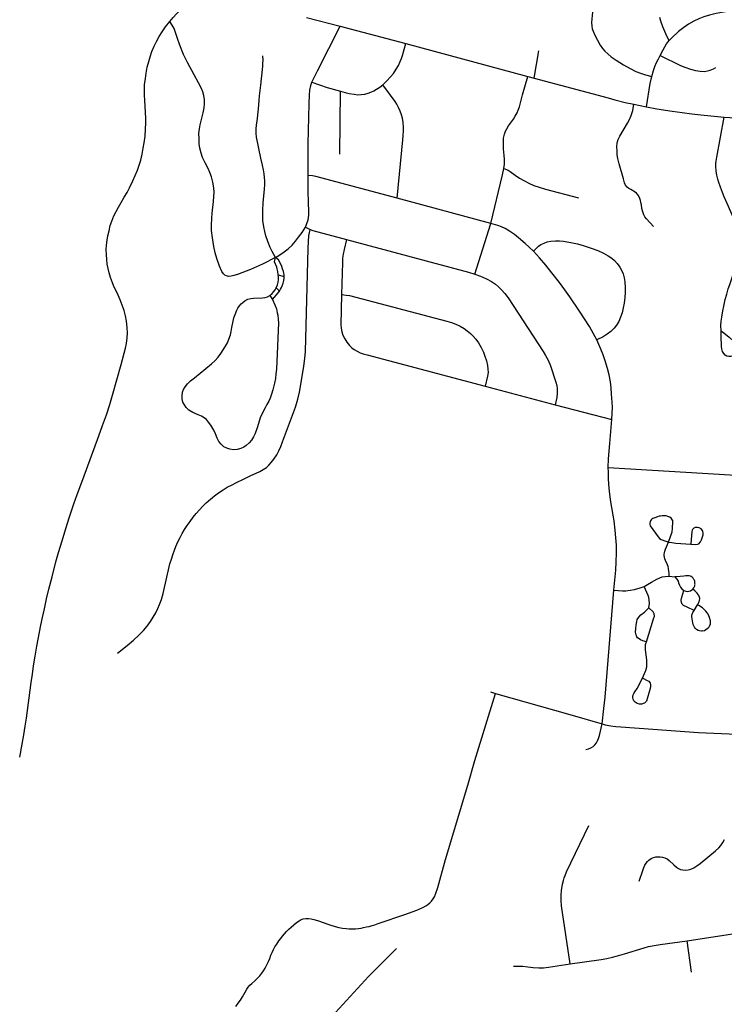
# Model space of a CAD drawing. Extents: x 1410746 to 1533160, y 578873 to 704954.
# Tile 66 of 227: x 1490872 to 1495267, y 614397 to 620538. Entities that reach past the tile are written whole.
import ezdxf

# ---------------------------------------------------------------- set-up
doc = ezdxf.new("R2010")
doc.units = 0
doc.header["$MEASUREMENT"] = 0
doc.layers.add('MC_STREETS', color=254, linetype='CONTINUOUS')

msp = doc.modelspace()

# ---------------------------------------------------------------- linework, layer by layer
at = {"layer": 'MC_STREETS'}
for p, q in [((1492660.614625, 620550.88135), (1492871.00875, 620496.638175)), ((1493279.3681, 620388.908675), (1494041.526025, 620184.34655)), ((1494081.7421, 620173.0964), (1494110.5295, 620344.167225)), ((1494041.526025, 620184.34655), (1494081.7421, 620173.0964)), ((1492869.310525, 619698.401225), (1492873.209625, 620091.452125)), ((1494702.85415, 620010.410175), (1494780.633125, 619994.50135)), ((1495266.63345, 619929.70455), (1496085.895925, 619880.5767)), ((1493810.78615, 619266.431825), (1493225.786, 619424.069175)), ((1493710.8841, 618950.8596), (1493810.78615, 619266.431825)), ((1492654.346925, 619244.6145), (1492682.7479, 619230.0256)), ((1492484.965775, 618946.602425), (1492522.03815, 618936.102825)), ((1492471.821975, 618865.729975), (1492492.34395, 618845.213825)), ((1492433.074775, 618817.621475), (1492447.8465, 618793.534825)), ((1493775.537975, 618251.591725), (1494212.5979, 618135.15115)), ((1494212.5979, 618135.15115), (1494566.084675, 618043.420425)), ((1494543.181125, 617744.400425), (1495805.00695, 617667.552375)), ((1494922.26505, 617067.898275), (1494958.49695, 617063.58005)), ((1495078.304875, 616853.2182), (1495099.911025, 616887.897)), ((1493808.420475, 616345.107875), (1493839.757275, 616334.778025)), ((1495062.96125, 614597.1111), (1495034.87495, 614793.571475))]:
    msp.add_line(p, q, dxfattribs=at)
for points in [[(1491808.5049, 620526.48655), (1491830.2063, 620551.22615), (1491873.17505, 620598.535175), (1491983.0588, 620719.302925)], [(1494434.74475, 620663.95185), (1494443.670575, 620641.4024), (1494447.428825, 620620.732075), (1494447.81695, 620603.37035), (1494445.298825, 620585.539075), (1494440.17805, 620543.648125), (1494438.789175, 620520.73145), (1494440.17805, 620497.8148), (1494442.6086, 620481.49535), (1494447.81695, 620466.217575), (1494459.275275, 620441.5648), (1494491.848875, 620379.50455), (1494506.844725, 620358.578675), (1494520.7336, 620342.259225), (1494539.4836, 620324.5509), (1494561.705825, 620306.842575), (1494592.639825, 620284.78535), (1494637.05305, 620256.842575), (1494679.414175, 620233.578675), (1494715.525275, 620215.523125), (1494743.526125, 620204.272775), (1494776.0754, 620193.4884), (1494814.4836, 620183.9259)], [(1494922.055275, 620407.2566), (1494908.30305, 620435.151125), (1494894.819375, 620463.567625), (1494883.013825, 620493.0815), (1494870.247925, 620529.260375), (1494863.569375, 620551.41485)], [(1495355.655725, 620599.3017), (1495261.6386, 620585.7288), (1495216.84695, 620577.395475), (1495174.1386, 620566.9788), (1495138.72195, 620556.214925), (1495106.7775, 620543.3677), (1495075.545925, 620528.464675), (1495042.7585, 620509.4399), (1495013.20935, 620489.20075), (1494981.636275, 620464.1042), (1494939.416375, 620425.31215), (1494922.055275, 620407.2566)], [(1490872.1178, 615937.546525), (1490898.252625, 616077.6911), (1490907.243, 616131.63325), (1490914.1901, 616181.08025), (1490943.20445, 616404.20465), (1490951.3775, 616456.5122), (1490959.1419, 616508.819775), (1490968.540925, 616568.891725), (1490979.57455, 616630.5983), (1491004.0937, 616761.775825), (1491013.901375, 616809.17955), (1491026.16095, 616863.939025), (1491040.05515, 616925.6456), (1491054.358, 616986.53485), (1491074.381975, 617063.361575), (1491098.4925, 617156.12575), (1491114.8386, 617214.5631), (1491136.90585, 617288.1206), (1491159.7904, 617363.721375), (1491183.492275, 617437.278875), (1491210.46335, 617518.192125), (1491231.30465, 617577.446775), (1491266.85745, 617670.6196), (1491366.504275, 617942.340675), (1491389.453275, 618006.123525), (1491412.5284, 618073.34645), (1491433.3043, 618137.47135), (1491451.351725, 618196.303925), (1491505.9193, 618387.805225), (1491532.0731, 618489.968425), (1491537.385575, 618517.7568), (1491542.2894, 618554.53555), (1491544.332675, 618585.593175), (1491543.106725, 618617.876725), (1491538.611525, 618657.1074), (1491532.48175, 618691.434225), (1491524.71735, 618723.30915), (1491512.0491, 618757.635975), (1491498.56355, 618791.1455), (1491479.356875, 618833.6454), (1491462.193475, 618868.789525), (1491450.342525, 618896.169275), (1491438.08295, 618930.4961), (1491429.9099, 618959.1018), (1491422.9628, 618986.8902), (1491418.058975, 619012.635325), (1491414.78975, 619042.058325), (1491412.746475, 619073.933225), (1491412.337825, 619102.538925), (1491414.3811, 619131.553275), (1491418.058975, 619163.428175), (1491422.1455, 619189.581975), (1491429.50125, 619221.865525), (1491437.26565, 619253.74045), (1491446.66465, 619281.9375), (1491460.1502, 619314.22105), (1491474.0444, 619342.00945), (1491488.7559, 619368.980525), (1491504.69335, 619397.177575), (1491524.308675, 619430.27845), (1491542.2894, 619460.9274), (1491557.40955, 619488.7158), (1491578.6595, 619532.8503), (1491592.96235, 619565.133875), (1491606.85655, 619599.4607), (1491617.890175, 619630.5183), (1491627.38975, 619662.584025), (1491635.8709, 619698.354675), (1491643.22665, 619736.359375), (1491648.947775, 619770.27755), (1491653.851625, 619811.96015), (1491657.28825, 619854.2532), (1491658.75545, 619894.09935), (1491658.5946, 619923.4897), (1491657.120825, 619958.257825), (1491651.80835, 620035.08455), (1491650.5824, 620064.9162), (1491649.765075, 620096.382475), (1491651.3997, 620131.5266), (1491655.894875, 620171.574575), (1491660.39005, 620204.67545), (1491667.7458, 620241.4542), (1491676.736175, 620277.007), (1491685.317875, 620306.02135), (1491697.1688, 620340.348175), (1491710.65435, 620372.2231), (1491726.18315, 620402.4634), (1491742.937925, 620433.521), (1491760.51, 620462.944), (1491781.71295, 620492.885725), (1491808.5049, 620526.48655)], [(1492467.69515, 619053.72535), (1492386.1335, 619013.383725), (1492311.1335, 618980.0504), (1492231.272375, 618948.10595), (1492208.30655, 618941.8242), (1492190.015325, 618937.9449), (1492173.56795, 618936.575925), (1492161.07205, 618939.57495), (1492150.575475, 618945.32305), (1492142.5781, 618952.570675), (1492132.581375, 618966.5661), (1492118.400725, 619001.31295), (1492102.47535, 619048.2333), (1492090.62295, 619084.21225), (1492082.0211, 619123.309525), (1492073.774575, 619176.260925), (1492069.000275, 619223.135925), (1492068.56625, 619256.55605), (1492069.4343, 619296.92065), (1492072.038475, 619332.0769), (1492081.2292, 619404.126325), (1492083.6785, 619434.03865), (1492084.11255, 619461.3824), (1492082.81045, 619489.160175), (1492077.1681, 619524.316425), (1492067.619475, 619557.73655), (1492058.070875, 619584.646275), (1492046.78615, 619609.38585), (1492028.12295, 619645.410175), (1492012.931975, 619678.396275), (1492003.8174, 619704.871975), (1491996.438925, 619736.990025), (1491992.09865, 619764.333775), (1491990.796575, 619797.3199), (1491990.36255, 619829.003925), (1491993.400725, 619858.083775), (1491998.39565, 619881.4549), (1492016.838225, 619957.47615), (1492022.4806, 619988.2921), (1492024.650725, 620013.465725), (1492023.782675, 620037.771275), (1492019.876425, 620064.681), (1492013.80005, 620087.684475), (1492004.251425, 620111.990025), (1491988.1924, 620144.5421), (1491959.3484, 620193.716175), (1491918.74795, 620270.8442), (1491894.4424, 620321.191425), (1491869.924275, 620379.376225), (1491855.61125, 620419.791975), (1491844.5292, 620457.47615), (1491834.9806, 620482.215725), (1491823.2613, 620504.072225), (1491808.5049, 620526.48655)], [(1492694.6894, 620147.7238), (1492729.67145, 620218.0703), (1492871.00875, 620496.638175)], [(1492871.00875, 620496.638175), (1492973.333675, 620470.54115), (1493279.3681, 620388.908675)], [(1493137.109025, 620132.16195), (1493162.54545, 620156.942775), (1493184.76265, 620181.002875), (1493202.729775, 620203.212875), (1493220.4709, 620228.7749), (1493234.359775, 620252.863425), (1493245.861525, 620276.083925), (1493253.85065, 620296.57515), (1493259.5334, 620314.7124), (1493279.3681, 620388.908675)], [(1494865.86835, 620313.929725), (1494884.89315, 620350.764975), (1494906.751425, 620386.385875), (1494922.055275, 620407.2566)], [(1492467.69515, 619053.72535), (1492446.36065, 619091.239225), (1492434.607675, 619117.005375), (1492420.50615, 619154.7453), (1492407.6668, 619189.8658), (1492400.375125, 619217.643575), (1492393.8869, 619245.6436), (1492388.70845, 619284.72225), (1492387.527925, 619321.1158), (1492388.355775, 619349.556425), (1492391.34735, 619395.074125), (1492398.844575, 619480.167725), (1492401.10605, 619510.7277), (1492401.069575, 619533.6158), (1492399.372125, 619553.384775), (1492397.250125, 619577.018575), (1492393.083475, 619602.3658), (1492386.48625, 619629.79635), (1492376.4168, 619673.54635), (1492349.6807, 619805.838025), (1492347.250125, 619829.79635), (1492346.902925, 619855.143575), (1492348.953275, 619881.846375), (1492352.8057, 619905.4908), (1492361.577625, 619982.833225), (1492364.6826, 620033.54765), (1492367.6829, 620063.831575), (1492376.932225, 620130.05665), (1492386.964225, 620226.403925), (1492388.94845, 620248.513725), (1492389.515375, 620266.0882), (1492389.798825, 620285.363425), (1492388.94845, 620311.441675)], [(1494814.4836, 620183.9259), (1494824.900275, 620220.73145), (1494833.890475, 620246.73575), (1494843.2005, 620269.808375), (1494853.320075, 620289.23795), (1494865.86835, 620313.929725)], [(1494865.86835, 620313.929725), (1494993.421025, 620252.91155), (1495021.305, 620241.473575), (1495055.71155, 620229.330075), (1495086.070275, 620221.234425), (1495116.833775, 620216.7818), (1495142.3351, 620215.56745), (1495161.7647, 620218.400925), (1495179.17035, 620223.258325), (1495199.004725, 620230.9492), (1495213.9817, 620239.044875)], [(1493891.9347, 619610.490625), (1493895.005725, 619637.610775), (1493895.1916, 619668.1752), (1493893.8642, 619689.75885), (1493890.0578, 619732.40245), (1493888.4953, 619759.22535), (1493888.4953, 619781.360775), (1493890.318225, 619798.548275), (1493895.52655, 619824.329525), (1493902.036975, 619841.517025), (1493909.58905, 619857.923275), (1493920.52655, 619875.3712), (1493950.9953, 619917.298275), (1493962.974475, 619935.52745), (1493974.578275, 619957.4778), (1493981.61885, 619973.4958), (1493988.654375, 619994.133375), (1494007.460275, 620068.5095), (1494041.526025, 620184.34655)], [(1494780.633125, 619994.50135), (1494805.1086, 620140.523125), (1494814.4836, 620183.9259)], [(1492670.456125, 619565.5877), (1492671.45455, 619764.361), (1492676.4843, 620012.59015), (1492679.04725, 620068.71855), (1492681.353875, 620099.217525), (1492687.24865, 620126.8973), (1492694.6894, 620147.7238)], [(1492694.6894, 620147.7238), (1492790.71325, 620115.205925), (1492873.209625, 620091.452125)], [(1492873.209625, 620091.452125), (1492901.2542, 620083.8399), (1492927.1399, 620077.945125), (1492957.3802, 620072.28005), (1492981.474225, 620070), (1493002.49035, 620070.5126), (1493024.365625, 620073.05665), (1493045.503025, 620078.953975), (1493062.46315, 620085.37765), (1493081.172625, 620094.09165), (1493098.344325, 620104.343425), (1493117.3101, 620117.414425), (1493137.109025, 620132.16195)], [(1493225.786, 619424.069175), (1493261.975075, 619789.339025), (1493264.33805, 619814.762825), (1493265.96065, 619843.94865), (1493265.70435, 619867.784), (1493263.3977, 619896.232625), (1493259.0407, 619922.887225), (1493253.43695, 619945.14055), (1493245.457125, 619967.738675), (1493235.20535, 619991.06145), (1493224.184725, 620010.796075), (1493212.907775, 620028.480375), (1493137.109025, 620132.16195)], [(1494081.7421, 620173.0964), (1494541.294025, 620049.60425), (1494584.275275, 620038.092575), (1494648.8586, 620021.773125), (1494702.85415, 620010.410175)], [(1494824.868275, 619247.5058), (1494780.614175, 619294.785075), (1494771.567125, 619307.818975), (1494764.513475, 619320.699525), (1494759.75995, 619332.5067), (1494755.619775, 619346.3073), (1494753.166325, 619359.3412), (1494749.6395, 619382.18885), (1494746.8794, 619397.062825), (1494743.069275, 619410.95295), (1494736.775875, 619427.880025), (1494729.3974, 619442.853975), (1494719.19775, 619455.223775), (1494710.7342, 619462.385225), (1494682.7394, 619478.444275), (1494671.237675, 619485.1717), (1494660.604, 619494.069275), (1494650.838375, 619505.788025), (1494645.037825, 619520.464725), (1494636.949475, 619544.850525), (1494611.34185, 619638.817525), (1494602.661275, 619672.454675), (1494599.406075, 619695.892175), (1494597.45295, 619719.7637), (1494596.367875, 619745.805375), (1494598.97205, 619770.761975), (1494605.048425, 619790.293225), (1494614.81405, 619811.7776), (1494662.3401, 619891.6387), (1494674.492875, 619915.0762), (1494685.664175, 619940.523125), (1494695.1909, 619972.1345), (1494702.85415, 620010.410175)], [(1494780.633125, 619994.50135), (1494845.5625, 619981.93795), (1494941.0486, 619966.660175), (1495003.5486, 619957.9796), (1495063.270825, 619949.9935), (1495120.215275, 619943.396275), (1495182.715275, 619937.146275), (1495266.63345, 619929.70455)], [(1495354.8585, 619211.8265), (1495349.216125, 619234.019825), (1495340.94065, 619258.4701), (1495329.27975, 619287.434275), (1495284.140775, 619390.5016), (1495266.085175, 619432.631325), (1495254.424275, 619460.467025), (1495242.441575, 619492.252675), (1495232.59415, 619522.673875), (1495226.588575, 619542.84565), (1495220.57005, 619568.80055), (1495216.211325, 619595.1127), (1495214.201475, 619623.202225), (1495214.52005, 619640.318975), (1495215.628975, 619654.5063), (1495219.78185, 619681.023625), (1495266.63345, 619929.70455)], [(1492654.346925, 619244.6145), (1492662.9985, 619265.810825), (1492670.7849, 619290.035225), (1492675.1107, 619319.017975), (1492675.97585, 619341.94465), (1492672.9478, 619396.8821), (1492670.7849, 619468.690125), (1492670.456125, 619565.5877)], [(1493225.786, 619424.069175), (1492718.07365, 619560.4441), (1492698.42775, 619563.46655), (1492670.456125, 619565.5877)], [(1493810.78615, 619266.431825), (1493882.26945, 619570.8389), (1493891.9347, 619610.490625)], [(1493891.9347, 619610.490625), (1493918.988975, 619599.074425), (1493931.984875, 619591.517025), (1493961.50975, 619568.605875), (1493988.697825, 619548.84315), (1494015.619825, 619534.01655), (1494047.2239, 619518.4096), (1494079.608325, 619504.363325), (1494111.212425, 619492.658125), (1494150.619975, 619480.17255), (1494357.41215, 619427.1089)], [(1494077.142025, 619094.492275), (1494050.4466, 619119.7106), (1494024.5276, 619142.393175), (1493982.251175, 619178.274), (1493957.96455, 619197.00805), (1493927.8809, 619218.760825), (1493899.648575, 619235.191125), (1493876.97015, 619245.373275), (1493853.8289, 619254.16695), (1493810.78615, 619266.431825)], [(1491481.61565, 616586.0482), (1491543.439375, 616634.344275), (1491581.96285, 616667.99265), (1491615.99065, 616699.589875), (1491643.768425, 616728.062075), (1491666.685075, 616754.450975), (1491688.21285, 616783.61765), (1491705.573975, 616810.700975), (1491721.489475, 616838.8006), (1491733.698975, 616864.520425), (1491744.810075, 616891.256525), (1491755.9212, 616921.11765), (1491766.685075, 616958.270425), (1491809.393425, 617142.99265), (1491818.073975, 617173.5482), (1491826.754525, 617199.937075), (1491837.1712, 617229.450975), (1491845.85175, 617252.36765), (1491858.698975, 617281.187075), (1491872.24065, 617308.270425), (1491884.74065, 617332.22875), (1491900.71285, 617358.270425), (1491916.5064, 617382.223625), (1491934.74065, 617408.270425), (1491954.5323, 617434.312075), (1491972.935075, 617457.9232), (1491994.11565, 617481.5343), (1492013.9073, 617503.062075), (1492035.435075, 617523.5482), (1492061.823975, 617546.812075), (1492087.518425, 617567.99265), (1492111.47675, 617586.0482), (1492141.33785, 617606.187075), (1492167.0323, 617621.464875), (1492196.893425, 617637.089875), (1492224.6712, 617651.325975), (1492267.379525, 617672.1593), (1492309.0462, 617691.950975), (1492369.810075, 617720.075975), (1492390.643425, 617731.881525), (1492410.435075, 617745.770425), (1492425.36565, 617759.312075), (1492440.190375, 617775.792625), (1492458.004525, 617797.506525), (1492475.192025, 617824.24265), (1492487.866075, 617848.220575), (1492500.305775, 617875.30825), (1492512.1712, 617904.9718), (1492592.90035, 618122.1593), (1492606.96285, 618170.075975), (1492617.379525, 618214.86765), (1492628.317025, 618274.763475), (1492643.942025, 618376.8468), (1492650.71285, 618424.763475), (1492653.83785, 618469.0343), (1492670.3558, 619110.754475), (1492672.58785, 619154.9718), (1492676.2337, 619190.388475), (1492682.7479, 619230.0256)], [(1492467.69515, 619053.72535), (1492489.291275, 619067.8919), (1492521.54535, 619089.7514), (1492546.6349, 619109.650025), (1492570.8593, 619132.1441), (1492592.055625, 619155.503325), (1492611.935675, 619180.718525), (1492633.461625, 619211.32825), (1492654.346925, 619244.6145)], [(1492682.7479, 619230.0256), (1492699.644675, 619223.473775), (1492909.913925, 619167.5073)], [(1495246.67085, 618598.071525), (1495245.525225, 618630.2344), (1495246.656275, 618658.0935), (1495250.23665, 618683.002225), (1495257.368225, 618721.577625), (1495263.527325, 618751.07645), (1495272.92805, 618792.569325), (1495282.004625, 618825.9581), (1495291.7295, 618859.022725), (1495300.4819, 618885.928275), (1495310.855125, 618918.0204), (1495323.497475, 618955.947475), (1495335.4915, 618995.819525), (1495343.271425, 619028.235825), (1495349.430525, 619057.73465), (1495353.9688, 619090.475125), (1495356.3485, 619115.9602), (1495358.243925, 619139.9803), (1495359.3724, 619164.054425), (1495358.243925, 619187.376225), (1495354.8585, 619211.8265)], [(1492909.913925, 619167.5073), (1492894.773825, 619105.3609), (1492888.76475, 619075.641375), (1492886.012975, 619050.2679), (1492884.589025, 619023.21285), (1492878.28685, 618824.170025)], [(1492909.913925, 619167.5073), (1493670.5729, 618962.94255), (1493710.8841, 618950.8596)], [(1494077.142025, 619094.492275), (1494096.3867, 619114.96165), (1494108.393, 619125.321525), (1494122.9617, 619134.758075), (1494142.4088, 619144.4261), (1494162.448575, 619151.28905), (1494185.23355, 619156.23035), (1494213.23435, 619158.701025), (1494238.21545, 619158.4265), (1494263.745575, 619156.504875), (1494320.570725, 619146.62225), (1494350.218625, 619140.033825), (1494386.729475, 619130.1512), (1494435.868125, 619113.680125), (1494478.692875, 619097.209075), (1494514.10565, 619080.738025), (1494541.557425, 619065.914075), (1494564.6169, 619049.99205), (1494581.637, 619035.4426), (1494599.206125, 619016.226375), (1494615.12815, 618993.4414), (1494627.206925, 618971.754525), (1494635.167925, 618952.263775), (1494642.030875, 618926.733625), (1494645.5996, 618903.399625), (1494648.6193, 618867.437825), (1494647.795725, 618835.8683), (1494645.325075, 618804.298775), (1494641.75635, 618769.70955), (1494636.266, 618740.336175), (1494629.40305, 618710.41375), (1494619.79495, 618681.8639), (1494608.539725, 618656.05925), (1494593.990275, 618632.45075), (1494580.2644, 618613.78355), (1494559.40105, 618593.194725), (1494536.6161, 618575.6256), (1494510.2624, 618560.527125), (1494471.006375, 618541.3109)], [(1494471.006375, 618541.3109), (1494450.432375, 618579.21355), (1494424.872975, 618623.942475), (1494393.872, 618672.24235), (1494362.9951, 618719.163125), (1494303.3762, 618808.46205), (1494272.483425, 618852.35755), (1494238.6165, 618897.83425), (1494191.65865, 618958.004925), (1494152.60845, 619006.439275), (1494114.1092, 619051.6089), (1494077.142025, 619094.492275)], [(1492484.965775, 618946.602425), (1492482.1057, 618967.52875), (1492478.465925, 618983.17575), (1492475.065025, 618994.503175), (1492461.291775, 619027.92975), (1492467.69515, 619053.72535)], [(1492522.03815, 618936.102825), (1492521.466275, 618947.622775), (1492519.887425, 618957.7412), (1492517.80485, 618966.7657), (1492511.9862, 618984.8742), (1492506.73715, 618998.2327), (1492498.791775, 619016.471425), (1492487.044025, 619039.93295), (1492467.69515, 619053.72535)], [(1492471.821975, 618865.729975), (1492479.610425, 618884.73445), (1492484.1677, 618900.793475), (1492485.903825, 618917.286525), (1492485.709225, 618933.529375), (1492484.965775, 618946.602425)], [(1493710.8841, 618950.8596), (1493745.55695, 618938.019975), (1493783.27805, 618920.635475), (1493814.43895, 618904.235025), (1493839.695675, 618887.506525), (1493858.3922, 618872.4181), (1493876.76075, 618853.39355), (1493897.097325, 618829.44885), (1493918.089925, 618802.552075), (1494136.872225, 618467.982425), (1494152.4187, 618442.405975), (1494167.477025, 618413.40185), (1494182.13755, 618378.43585), (1494216.578525, 618277.73695), (1494221.826675, 618255.760325), (1494224.12275, 618234.7677), (1494224.45075, 618209.182975), (1494221.600975, 618181.151), (1494212.5979, 618135.15115)], [(1492492.34395, 618845.213825), (1492499.5912, 618857.27855), (1492505.518575, 618868.01845), (1492509.703275, 618878.506575), (1492515.516025, 618895.0729), (1492519.73025, 618911.929825), (1492521.7111, 618926.618125), (1492522.03815, 618936.102825)], [(1492433.074775, 618817.621475), (1492446.076575, 618829.851525), (1492456.866975, 618841.985575), (1492464.63645, 618852.616375), (1492471.821975, 618865.729975)], [(1492447.8465, 618793.534825), (1492483.733675, 618834.1702), (1492492.34395, 618845.213825)], [(1492878.28685, 618824.170025), (1492875.096275, 618635.043075), (1492876.492975, 618613.533775), (1492880.96245, 618591.74515), (1492888.225325, 618569.677175), (1492899.398975, 618546.77115), (1492911.69, 618526.658575), (1492928.17115, 618506.545975), (1492942.696925, 618492.020225), (1492958.0607, 618480.287875), (1492977.055925, 618469.39355)], [(1492878.28685, 618824.170025), (1492909.063675, 618820.67415), (1492930.0895, 618816.578225), (1493537.107625, 618657.6558), (1493564.4139, 618648.644725), (1493591.4471, 618638.5414), (1493618.75335, 618626.2536), (1493644.148175, 618610.9621), (1493663.392, 618596.5708), (1493683.469175, 618579.5599), (1493700.39905, 618563.176125), (1493716.857425, 618544.30005), (1493732.8935, 618522.762875), (1493750.19075, 618492.911175), (1493764.0663, 618465.121975), (1493773.45465, 618440.133375), (1493782.82965, 618409.92505), (1493789.07965, 618381.452825), (1493792.551875, 618357.841725), (1493792.8991, 618337.702825), (1493790.21615, 618315.191625), (1493775.537975, 618251.591725)], [(1492447.8465, 618793.534825), (1492464.06955, 618758.83255), (1492472.761475, 618734.4857), (1492478.30565, 618709.8742), (1492481.777875, 618693.901975), (1492484.208425, 618669.596425), (1492485.2501, 618647.721425), (1492473.097325, 618358.1381), (1492470.6304, 618329.0039), (1492466.847325, 618299.45755), (1492460.597325, 618269.94365), (1492451.04755, 618229.824225), (1492442.7382, 618202.431775), (1492434.208425, 618176.8881), (1492426.222325, 618158.83255), (1492414.4971, 618137.38465), (1492402.958425, 618117.860325), (1492381.43065, 618076.8881), (1492371.571, 618054.76145), (1492355.86075, 617997.49485), (1492340.450675, 617956.251825), (1492331.083425, 617936.2631), (1492318.2362, 617916.1242), (1492302.76505, 617897.9396), (1492284.43535, 617881.16075), (1492269.893725, 617871.2323), (1492252.00925, 617863.18835), (1492227.9686, 617857.0814), (1492204.69455, 617856.05475), (1492182.9605, 617858.6539), (1492164.416775, 617864.3881), (1492144.972325, 617874.45755), (1492127.958425, 617889.3881), (1492113.722325, 617907.44365), (1492104.0001, 617926.8881), (1492094.277875, 617953.971425), (1492082.81955, 617978.6242), (1492063.3751, 618009.526975), (1492050.18065, 618027.92975), (1492038.027875, 618043.55475), (1492022.7501, 618055.360325), (1492006.083425, 618065.42975), (1491985.597325, 618073.7631), (1491952.263975, 618087.9992), (1491926.916775, 618102.235325), (1491909.55565, 618118.20755), (1491899.138975, 618134.8742), (1491890.458425, 618152.58255), (1491885.2501, 618172.721425), (1491884.902875, 618192.5131), (1491888.027875, 618214.040875), (1491894.277875, 618231.05475), (1491903.1402, 618247.521575), (1491918.133925, 618266.548775), (1491937.68065, 618284.526975), (1491961.9862, 618304.665875), (1492068.2362, 618391.81865), (1492089.416775, 618410.221425), (1492109.55565, 618432.790875), (1492126.56955, 618455.70755), (1492141.152875, 618478.971425), (1492156.083425, 618502.58255), (1492167.19455, 618522.3742), (1492177.263975, 618545.6381), (1492185.94455, 618571.33255), (1492190.80565, 618592.860325), (1492195.795125, 618618.36795), (1492203.30565, 618657.096425), (1492208.513975, 618679.31865), (1492215.715375, 618698.662875), (1492226.235025, 618725.6338), (1492233.240575, 618738.981875), (1492243.931175, 618753.7184), (1492252.958425, 618764.735325), (1492263.3751, 618774.80475), (1492277.263975, 618784.8742), (1492294.972325, 618794.94365), (1492312.68065, 618799.80475), (1492329.347325, 618801.8881), (1492386.291775, 618803.6242), (1492403.30565, 618805.360325), (1492418.195475, 618809.647625), (1492433.074775, 618817.621475)], [(1495305.668525, 618437.935), (1495293.99865, 618437.286675), (1495281.68045, 618439.23165), (1495271.952775, 618445.806875), (1495263.1385, 618456.172), (1495256.320925, 618467.956775), (1495251.574875, 618485.1677), (1495249.588325, 618498.877625), (1495248.29165, 618519.624075), (1495246.995, 618543.612125), (1495246.67085, 618598.071525)], [(1495249.497, 618596.01305), (1495264.4998, 618585.42915), (1495296.59195, 618557.55115), (1495320.8863, 618535.56725), (1495329.747825, 618527.75165), (1495338.0129, 618518.1257), (1495342.653975, 618510.3885), (1495347.5493, 618501.1897), (1495349.9325, 618493.130325), (1495350.33245, 618484.3797), (1495349.05095, 618476.0244), (1495346.396425, 618469.5162), (1495341.4368, 618460.1363), (1495335.3853, 618452.5986), (1495328.359925, 618446.363225), (1495319.607525, 618441.500775), (1495305.668525, 618437.935)], [(1494566.084675, 618043.420425), (1494567.860675, 618082.828), (1494568.567, 618119.681175), (1494566.81185, 618153.321375), (1494563.886625, 618202.757825), (1494560.961375, 618241.663425), (1494556.281, 618278.8139), (1494548.6754, 618322.10735), (1494538.7296, 618361.598025), (1494524.39595, 618409.57185), (1494510.354825, 618448.18495), (1494496.454375, 618482.2188), (1494471.006375, 618541.3109)], [(1492977.055925, 618469.39355), (1492995.213125, 618461.0133), (1493014.20835, 618453.750425), (1493038.511075, 618446.766875), (1493775.537975, 618251.591725)], [(1494543.181125, 617744.400425), (1494544.810425, 617797.96365), (1494547.9678, 617845.718875), (1494552.703875, 617894.65815), (1494566.084675, 618043.420425)], [(1494578.15635, 616978.874075), (1494589.53215, 617104.00785), (1494592.309925, 617156.091175), (1494594.050725, 617210.0348), (1494593.698825, 617259.5634), (1494590.7922, 617307.00245), (1494586.754375, 617353.660625), (1494579.115475, 617411.64675), (1494559.91105, 617529.7245), (1494551.233975, 617595.459825), (1494547.0269, 617640.15985), (1494544.66045, 617676.445775), (1494543.5633, 617717.73325), (1494543.181125, 617744.400425)], [(1494943.773825, 617416.69095), (1494940.15215, 617423.49665), (1494934.920875, 617429.787325), (1494927.1371, 617435.03305), (1494915.11875, 617439.6285), (1494903.629275, 617442.392925), (1494890.69885, 617443.36275), (1494879.9925, 617442.83355), (1494869.560775, 617441.934925), (1494859.9594, 617440.29255), (1494849.77505, 617437.5678), (1494833.05755, 617431.68625), (1494821.4119, 617426.0744), (1494815.13995, 617421.819475), (1494810.2748, 617417.538325), (1494807.0845, 617412.49765), (1494804.74495, 617407.805075), (1494802.598625, 617398.373), (1494802.7105, 617389.263125), (1494805.10715, 617381.932425), (1494854.467625, 617311.793125), (1494863.014525, 617302.161575), (1494872.191675, 617296.1616), (1494879.1723, 617293.116975), (1494918.33625, 617280.00055)], [(1494918.33625, 617280.00055), (1494940.739875, 617344.291725), (1494943.7222, 617364.17395), (1494946.05765, 617408.085575), (1494945.0475, 617414.297525), (1494943.773825, 617416.69095)], [(1495056.9082, 617267.5986), (1495085.59795, 617264.6957), (1495099.30055, 617265.90475), (1495108.36845, 617269.733425), (1495119.048425, 617281.62245), (1495125.2952, 617294.3175), (1495134.79875, 617325.14875), (1495135.2702, 617335.34065), (1495133.2023, 617345.215625), (1495130.784975, 617351.45415), (1495122.25185, 617361.8137), (1495110.5557, 617368.589275), (1495100.4762, 617371.257025)], [(1495100.4762, 617371.257025), (1495100.191525, 617371.332375), (1495085.250625, 617370.153575), (1495075.883525, 617365.9564), (1495068.994425, 617358.7986), (1495066.3668, 617353.747125), (1495064.240825, 617345.407575), (1495056.97405, 617268.29725)], [(1494922.26505, 617067.898275), (1494921.767025, 617086.487475), (1494920.59085, 617098.895925), (1494919.1942, 617114.58715), (1494916.6112, 617127.02185), (1494912.573475, 617136.933575), (1494899.850075, 617164.1297), (1494895.839575, 617175.498125), (1494892.927525, 617185.38885), (1494891.98525, 617195.242825), (1494892.148325, 617203.9833), (1494893.41635, 617211.61025), (1494895.88485, 617223.2221), (1494899.773625, 617235.536075), (1494918.33625, 617280.00055)], [(1494918.33625, 617280.00055), (1494938.899425, 617276.383225), (1494963.483525, 617273.5621), (1494994.918925, 617271.7485), (1495056.9082, 617267.5986)], [(1494765.95335, 617003.0503), (1494788.35195, 617014.60655), (1494813.4421, 617028.759575), (1494845.3318, 617048.202125), (1494864.74085, 617057.141275), (1494879.4978, 617062.783625), (1494897.292925, 617065.821825), (1494922.26505, 617067.898275)], [(1494958.49695, 617063.58005), (1494970.12275, 617048.776675), (1494977.842325, 617035.335375), (1494981.849875, 617024.9298), (1494986.459525, 617011.219025), (1494992.842125, 616999.281175), (1495001.29835, 616988.82725), (1495014.8954, 616977.860825)], [(1495070.789375, 616986.803625), (1495076.566575, 616994.71075), (1495080.374, 617002.65465), (1495082.143675, 617006.99355), (1495083.364475, 617012.071275), (1495084.0154, 617016.795025), (1495083.835925, 617022.2632), (1495083.3612, 617027.007925), (1495082.900225, 617032.481025), (1495081.8425, 617036.144075), (1495080.249, 617041.273975), (1495077.53705, 617046.7894), (1495072.333, 617054.53675), (1495066.53905, 617060.837925), (1495060.4298, 617065.323475), (1495055.4121, 617067.967175), (1495047.278925, 617069.5761), (1495039.12505, 617070.092175), (1495026.7235, 617069.2303), (1495014.013225, 617066.916975), (1494992.351525, 617065.079025), (1494959.092375, 617063.606425)], [(1494578.15635, 616978.874075), (1494630.8516, 616975.88285), (1494652.9353, 616976.4121), (1494678.542925, 616979.016275), (1494705.886675, 616983.790575), (1494742.7093, 616994.375775), (1494765.95335, 617003.0503)], [(1494795.13245, 616869.113025), (1494799.50685, 616895.98435), (1494798.257025, 616919.731125), (1494796.069825, 616933.7917), (1494791.38295, 616947.539825), (1494765.95335, 617003.0503)], [(1495014.8954, 616977.860825), (1495025.7829, 616973.434225), (1495036.344, 616972.4618), (1495045.7395, 616973.184525), (1495055.44475, 616975.9722), (1495063.9275, 616981.102525), (1495070.789375, 616986.803625)], [(1495099.911025, 616887.897), (1495109.851625, 616907.749), (1495112.848675, 616917.529475), (1495113.54715, 616924.80275), (1495113.0862, 616930.276175), (1495112.357525, 616936.48285), (1495109.6656, 616943.090775), (1495106.390675, 616948.61635), (1495103.376575, 616953.044175), (1495096.504525, 616961.915875), (1495083.80475, 616975.26755), (1495070.789375, 616986.803625)], [(1494504.49385, 616145.58995), (1494516.137675, 616241.845525), (1494522.606475, 616312.22595), (1494578.15635, 616978.874075)], [(1495078.304875, 616853.2182), (1495034.89115, 616873.078775), (1495011.25895, 616884.6768), (1495004.57855, 616892.9521), (1494999.4405, 616902.4045), (1494998.076825, 616916.9503), (1495000.80415, 616935.5871), (1495014.8954, 616977.860825)], [(1494780.34015, 616657.415175), (1494757.94385, 616664.02605), (1494743.71455, 616670.848875), (1494734.79135, 616675.38725), (1494725.908825, 616682.110325), (1494721.515125, 616688.021075), (1494716.399325, 616700.503025), (1494713.6162, 616717.31335), (1494714.3324, 616740.6158), (1494716.400975, 616760.978625), (1494720.23265, 616785.316175), (1494723.8268, 616796.907025), (1494734.515725, 616812.2458), (1494746.07665, 616825.05655), (1494768.886025, 616842.8666), (1494795.13245, 616869.113025)], [(1494780.34015, 616657.415175), (1494826.06905, 616800.10125), (1494830.752575, 616817.2451), (1494830.127675, 616832.24305), (1494823.878525, 616843.803975), (1494795.13245, 616869.113025)], [(1495129.534, 616725.22705), (1495142.552675, 616728.9918), (1495152.222275, 616734.27625), (1495165.068375, 616743.873325), (1495172.821975, 616752.108225), (1495177.185475, 616759.677425), (1495180.182525, 616769.457925), (1495180.58605, 616776.0081), (1495179.7114, 616789.503825), (1495174.175325, 616809.6442), (1495170.15105, 616820.28395), (1495166.092975, 616829.10315), (1495160.35315, 616838.3177), (1495150.9959, 616849.78585), (1495131.081575, 616868.7366), (1495108.278125, 616883.73395), (1495099.911025, 616887.897)], [(1495129.534, 616725.22705), (1495121.3529, 616724.286425), (1495112.3618, 616725.182425), (1495104.248625, 616727.883875), (1495093.108225, 616734.284775), (1495085.37825, 616742.44355), (1495080.160725, 616749.46255), (1495073.1427, 616765.6233), (1495070.2441, 616776.242025), (1495065.345475, 616800.377825), (1495063.660775, 616815.71045), (1495064.6611, 616824.071), (1495070.5876, 616839.990275), (1495078.304875, 616853.2182)], [(1494756.137775, 616431.265025), (1494775.792575, 616473.887325), (1494777.870975, 616479.677675), (1494783.06225, 616501.439425), (1494784.4799, 616517.0785), (1494783.581925, 616544.41835), (1494776.04685, 616608.313225), (1494774.945475, 616624.7279), (1494776.10885, 616641.828925), (1494780.34015, 616657.415175)], [(1494774.071625, 616279.657525), (1494768.14595, 616275.1164), (1494761.619375, 616272.323425), (1494751.99735, 616269.588525), (1494736.788075, 616269.1433), (1494723.616175, 616272.3034), (1494710.25825, 616280.567175), (1494703.386225, 616289.438875), (1494699.84325, 616295.698375), (1494697.6871, 616300.838775), (1494696.71105, 616308.8719), (1494696.85375, 616316.519525), (1494699.027325, 616327.408625), (1494703.129675, 616336.0756), (1494708.65295, 616345.444675), (1494723.2478, 616367.471125), (1494756.137775, 616431.265025)], [(1494757.9119, 616430.4071), (1494786.15835, 616416.747675), (1494795.12685, 616411.644925), (1494801.00275, 616405.92365), (1494804.404575, 616399.8931), (1494806.5694, 616391.697775), (1494806.87865, 616380.873725), (1494805.177725, 616367.421), (1494780.490725, 616288.001225), (1494775.571125, 616280.806675), (1494774.071625, 616279.657525)], [(1492614.414125, 614918.38395), (1492627.7265, 614925.610975), (1492641.09455, 614929.604025), (1492656.198725, 614931.687375), (1492672.691775, 614931.34015), (1492689.011225, 614929.0832), (1492705.8515, 614925.610975), (1492728.768175, 614918.492925), (1492807.422225, 614893.111375), (1492840.408325, 614882.08705), (1492862.977775, 614876.227675), (1492885.1132, 614871.453375), (1492907.465625, 614868.6322), (1492926.996875, 614867.764125), (1492945.57325, 614866.982875), (1492966.059375, 614867.677325), (1492986.121625, 614869.73765), (1493001.86665, 614872.104425), (1493016.840625, 614875.1426), (1493035.069775, 614879.265875), (1493051.345825, 614882.9551), (1493069.575, 614887.946425), (1493087.80415, 614892.93775), (1493108.420475, 614900.0992), (1493281.38055, 614958.258925), (1493320.44305, 614972.58185), (1493349.5229, 614984.5176), (1493385.547225, 615000.1426), (1493404.86145, 615010.12525), (1493417.665275, 615018.8058), (1493430.903125, 615029.8735), (1493439.583675, 615040.5072), (1493450.21735, 615054.6131), (1493458.6809, 615067.85095), (1493466.059375, 615083.69295), (1493479.31945, 615124.6387), (1493528.776375, 615299.18775), (1493667.7856, 615764.489125), (1493710.851025, 615918.02455), (1493839.757275, 616334.778025)], [(1493839.757275, 616334.778025), (1494303.95, 616204.5697), (1494504.49385, 616145.58995)], [(1494402.629275, 615985.3204), (1494420.14085, 615990.080275), (1494434.113425, 615996.2903), (1494447.827275, 616005.605375), (1494458.953575, 616015.955425), (1494468.5274, 616027.3405), (1494476.5487, 616039.760575), (1494482.241225, 616054.25065), (1494487.675, 616073.915775), (1494504.49385, 616145.58995)], [(1494504.49385, 616145.58995), (1494524.395125, 616140.85945), (1494558.160275, 616134.289475), (1494590.082, 616130.109275), (1494620.64305, 616127.394825), (1495106.0524, 616092.792675), (1495296.6436, 616082.93735), (1495452.181125, 616072.70835)], [(1494305.4172, 614649.085525), (1494251.842275, 615011.729075), (1494248.682025, 615043.726525), (1494248.66305, 615077.480675), (1494250.908775, 615107.3123), (1494257.545925, 615146.169825), (1494263.0259, 615168.290525), (1494268.4176, 615185.67665), (1494273.480275, 615200.5188), (1494282.6187, 615222.57125), (1494422.29295, 615511.224875)], [(1494735.553875, 615164.497575), (1494757.472275, 615231.120825), (1494763.9827, 615249.132975), (1494771.14415, 615264.10695), (1494778.823075, 615277.434675), (1494786.59185, 615286.885925), (1494796.641675, 615296.14235), (1494810.597275, 615305.209375), (1494825.91015, 615312.1023), (1494839.503525, 615315.88645), (1494851.993725, 615317.353475), (1494867.1511, 615317.36215), (1494881.1485, 615315.0835), (1494895.84125, 615310.657425), (1494909.329375, 615304.0196), (1494922.42665, 615293.897075), (1494951.90175, 615265.86685), (1494967.795175, 615252.863125), (1494980.22095, 615243.905), (1494993.224675, 615237.8366), (1495007.384275, 615235.23585), (1495023.5667, 615234.079975), (1495040.32705, 615234.946875), (1495058.243275, 615239.28145), (1495075.87055, 615247.0837), (1495095.809575, 615259.79845), (1495116.608825, 615275.87595), (1495211.97615, 615353.7142), (1495231.9152, 615372.208375), (1495244.62995, 615387.81285), (1495257.055725, 615406.01805), (1495266.88075, 615425.090175)], [(1492221.08995, 614382.94455), (1492235.673275, 614403.43065), (1492249.786075, 614422.4458), (1492262.466275, 614443.02115), (1492270.742725, 614457.770925), (1492278.381625, 614473.222325), (1492288.27745, 614490.583425), (1492297.999675, 614503.604275), (1492308.416325, 614515.583425), (1492320.569125, 614527.215375), (1492339.492725, 614544.229275), (1492357.20105, 614561.416775), (1492370.569125, 614575.30565), (1492383.069125, 614590.93065), (1492392.96495, 614604.99315), (1492403.90245, 614622.527875), (1492412.4094, 614638.3265), (1492423.173275, 614662.979275), (1492431.1594, 614682.0765), (1492438.9719, 614702.5626), (1492446.08995, 614720.965375), (1492454.677, 614739.1483), (1492463.624675, 614754.645925), (1492475.48465, 614772.607225), (1492488.976725, 614791.875625), (1492500.02135, 614806.9713), (1492510.8871, 614820.96795), (1492522.999675, 614835.895925), (1492536.71495, 614851.0001), (1492550.816775, 614865.367925), (1492564.705675, 614878.38875), (1492581.853825, 614893.534825), (1492598.90705, 614907.2082), (1492614.414125, 614918.38395)], [(1495034.87495, 614793.571475), (1495452.107725, 614856.731275), (1495476.619075, 614859.91775), (1495498.9244, 614861.878675), (1495519.0237, 614861.38845), (1495537.1621, 614859.67265), (1495553.3396, 614856.486175), (1495568.2915, 614851.5839), (1495584.89365, 614844.192425), (1495613.520325, 614829.63485)], [(1494305.4172, 614649.085525), (1494498.53415, 614676.850675), (1494533.43, 614682.84025), (1494570.14875, 614691.1736), (1494600.0472, 614698.92005), (1494644.21345, 614712.30455), (1494767.28415, 614749.76735), (1494793.84665, 614756.7986), (1494828.22165, 614763.569425), (1494866.763325, 614769.559), (1495034.87495, 614793.571475)], [(1492650.58835, 614140.270725), (1492841.848575, 614345.712425), (1493047.577725, 614569.887775), (1493075.78955, 614598.5336), (1493222.3364, 614745.472525)], [(1493951.1098, 614633.820125), (1493979.481175, 614635.2876), (1494009.320075, 614633.820125), (1494040.7409, 614631.438575), (1494074.14865, 614626.443175), (1494109.598275, 614624.036875), (1494138.947975, 614624.52605), (1494170.7435, 614627.461025), (1494305.4172, 614649.085525)]]:
    msp.add_lwpolyline(points, dxfattribs=at)

doc.saveas('drawing.dxf')
